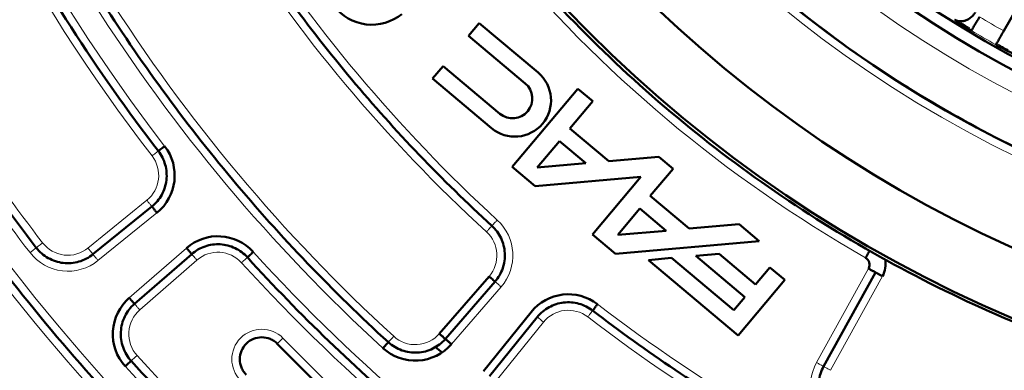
# Model space of a CAD drawing. Header units: millimetres. Extents: x 5 to 579, y 5 to 290.
# Tile 26 of 85: x 223.37 to 235.71, y 145.4 to 149.79. Entities that reach past the tile are written whole.
import ezdxf

# ---------------------------------------------------------------- set-up
doc = ezdxf.new("R2010")
doc.units = ezdxf.units.MM
doc.layers.add('1', color=7, linetype='Continuous', true_color=0xffffff)

msp = doc.modelspace()

# ---------------------------------------------------------------- linework, layer by layer
at = {"layer": '1', "color": 7, "linetype": 'Continuous', "lineweight": 50}
for p, q in [((235.70272, 149.65247), (235.97605, 150.1259)), ((229.12841, 149.74943), (228.99588, 149.59148)), ((229.86681, 149.12984), (229.12841, 149.74943)), ((228.99588, 149.59148), (229.70664, 148.99508)), ((228.6778, 149.21241), (228.54526, 149.05446)), ((229.38856, 148.61601), (228.6778, 149.21241)), ((228.54526, 149.05446), (229.28367, 148.43487)), ((230.36376, 148.92817), (229.54205, 147.9489)), ((230.55127, 148.77083), (230.36376, 148.92817)), ((230.26632, 148.43125), (230.55127, 148.77083)), ((230.75404, 148.02201), (230.26632, 148.43125)), ((229.85708, 147.94353), (230.13379, 148.2733)), ((230.13379, 148.2733), (230.46356, 147.99659)), ((230.46356, 147.99659), (229.85708, 147.94353)), ((231.37857, 148.07665), (230.75404, 148.02201)), ((231.55824, 147.92589), (231.37857, 148.07665)), ((229.54205, 147.9489), (229.82888, 147.70822)), ((231.27329, 147.5863), (231.55824, 147.92589)), ((229.82888, 147.70822), (231.15319, 147.82408)), ((231.15319, 147.82408), (230.54897, 147.104)), ((231.76095, 147.17711), (231.27329, 147.5863)), ((224.28807, 146.85613), (225.02654, 147.45413)), ((230.86409, 147.09864), (231.14076, 147.42836)), ((231.14076, 147.42836), (231.47047, 147.15169)), ((232.38549, 147.23174), (231.76095, 147.17711)), ((232.63678, 147.02088), (232.38549, 147.23174)), ((230.54897, 147.104), (230.8358, 146.86332)), ((231.47047, 147.15169), (230.86409, 147.09864)), ((230.8358, 146.86332), (232.63678, 147.02088)), ((225.52562, 146.85935), (224.80847, 146.23594)), ((232.13608, 146.86234), (231.8456, 146.83692)), ((232.59215, 146.47965), (232.13608, 146.86234)), ((231.54059, 146.81024), (231.25011, 146.78483)), ((231.25011, 146.78483), (232.37548, 145.84052)), ((232.32046, 146.15586), (231.54059, 146.81024)), ((231.8456, 146.83692), (232.45962, 146.3217)), ((232.77107, 146.69288), (232.59215, 146.47965)), ((232.95863, 146.53549), (232.77107, 146.69288)), ((234.09672, 146.6292), (233.44496, 145.45341)), ((228.62893, 145.8629), (229.25237, 146.5801)), ((229.32784, 146.51449), (228.7044, 145.7973)), ((232.37548, 145.84052), (232.95863, 146.53549)), ((232.45962, 146.3217), (232.32046, 146.15586)), ((229.18135, 145.39481), (229.77938, 146.13332)), ((229.8571, 146.07039), (229.25906, 145.33188)), ((226.59822, 145.73753), (227.65888, 144.67686))]:
    msp.add_line(p, q, dxfattribs=at)
at = {"layer": '1', "color": 2, "linetype": 'Continuous', "lineweight": 13}
for p, q in [((224.22514, 146.93385), (224.96361, 147.53185)), ((224.351, 146.77842), (225.08947, 147.37642)), ((225.46001, 146.93482), (224.74287, 146.31141)), ((225.59123, 146.78387), (224.87408, 146.16047)), ((234.00926, 146.67768), (233.3575, 145.50189)), ((234.18418, 146.58072), (233.53243, 145.40493)), ((228.77987, 145.73169), (229.40331, 146.44888)), ((229.93481, 146.00746), (229.33678, 145.26895)), ((227.72959, 144.74758), (226.66893, 145.80824))]:
    msp.add_line(p, q, dxfattribs=at)
at = {"layer": '1', "color": 7, "linetype": 'Continuous', "lineweight": 50}
msp.add_circle((242.31367, 161.45297), 13.9, dxfattribs=at)
for centre, radius, start, end in [((242.31367, 161.45297), 14.75, 90, 270), ((242.31367, 161.45297), 13.75, 90, 270), ((242.31367, 161.45297), 16.70868, 180, 0), ((242.31367, 161.45297), 15.89931, 180, 0), ((227.78255, 150.32928), 0.6, 217.434347, 309), ((242.31367, 161.45297), 23.7, 209.813647, 217.765082), ((229.57524, 148.78235), 0.45361, 230, 50), ((229.5476, 148.80555), 0.24742, 230, 50), ((224.71188, 147.8427), 0.6, 309, 37.712346), ((225.85365, 146.48199), 0.6, 42.287654, 131), ((233.92179, 146.72616), 0.1, 331, 60.323928), ((233.92179, 146.72616), 0.3, 331, 12.513294), ((230.24567, 145.75573), 0.6, 52.447017, 141), ((225.1365, 145.85859), 0.6, 131, 222.234918), ((228.32704, 146.12533), 0.6, 227.619245, 319), ((242.31367, 161.45297), 20.9, 228.934782, 229.217331)]:
    msp.add_arc(centre, radius, start, end, dxfattribs=at)
at = {"layer": '1', "color": 2, "linetype": 'Continuous', "lineweight": 13}
for centre, radius, start, end in [((242.31367, 161.45297), 14.85, 180, 0), ((242.31367, 161.45297), 14.15, 180, 0), ((242.31367, 161.45297), 21.85, 197.712348, 217.712346), ((242.31367, 161.45297), 21.65, 197.712348, 217.712346), ((242.31367, 161.45297), 19.4, 212.447017, 227.552983), ((242.31367, 161.45297), 19.2, 212.447017, 227.552983), ((242.31367, 161.45297), 16.85, 219.676072, 240.323928), ((242.31367, 161.45297), 21.15, 212.380755, 227.619245), ((242.31367, 161.45297), 21.35, 212.380755, 227.619245), ((242.31367, 161.45297), 13.52614, 239.258692, 240.741308), ((242.31367, 161.45297), 23.6, 209.813647, 217.765082), ((242.31367, 161.45297), 23.8, 209.813647, 217.765082), ((242.31367, 161.45297), 13.72587, 239.258692, 240.741308), ((242.31367, 161.45297), 24.1, 211.035672, 227.840087), ((242.31367, 161.45297), 24.3, 211.035672, 227.840087), ((224.71188, 147.8427), 0.4, 309, 37.712346), ((228.95049, 146.84252), 0.6, 319, 47.552983), ((228.95049, 146.84252), 0.4, 319, 47.552983), ((223.97341, 147.24471), 0.4, 217.765082, 309), ((223.97341, 147.24471), 0.6, 217.765082, 309), ((225.85365, 146.48199), 0.4, 42.287654, 131), ((242.31367, 161.45297), 21.65, 222.287654, 237.712346), ((242.31367, 161.45297), 21.85, 222.287654, 237.712346), ((242.31367, 161.45297), 19.2, 232.447017, 247.552983), ((225.1365, 145.85859), 0.4, 131, 222.234918), ((230.24567, 145.75573), 0.4, 52.447017, 141), ((242.31367, 161.45297), 19.4, 232.447017, 247.552983), ((226.40377, 145.54307), 0.375, 45, 225), ((228.32704, 146.12533), 0.4, 227.619245, 319), ((242.31367, 161.45297), 23.6, 222.234918, 237.765082), ((233.88227, 145.211), 0.6, 151, 242.565653), ((242.31367, 161.45297), 23.8, 222.234918, 237.765082)]:
    msp.add_arc(centre, radius, start, end, dxfattribs=at)
at = {"layer": '1', "color": 7, "linetype": 'Continuous', "lineweight": 50}
for points in [[(225.56367, 161.45297), (225.56367, 160.90505), (225.61753, 159.80844), (225.8591, 158.17998), (226.25915, 156.58288), (226.81381, 155.03272), (227.51774, 153.54438), (228.36416, 152.13221), (229.34493, 150.8098), (230.45059, 149.58989), (231.6705, 148.48423), (232.99291, 147.50347), (234.40508, 146.65704), (235.89342, 145.95311), (237.44358, 145.39845), (239.04065, 144.99841), (240.66924, 144.75683), (242.31367, 144.67605), (243.9581, 144.75683), (245.58669, 144.99841), (247.18375, 145.39845), (248.73392, 145.95311), (250.22226, 146.65704), (251.63443, 147.50347), (252.95684, 148.48423), (254.17675, 149.58989), (255.28241, 150.8098), (256.26318, 152.13221), (257.1096, 153.54438), (257.81353, 155.03272), (258.36819, 156.58288), (258.76823, 158.17998), (259.00981, 159.80844), (259.06367, 160.90505), (259.06367, 161.45297)], [(225.10742, 148.14855), (224.72054, 148.6489), (223.99004, 149.68394), (223.03409, 151.32567), (222.22482, 153.04444), (221.78713, 154.23329), (221.59471, 154.83579)], [(229.28794, 147.21147), (228.9751, 147.4976), (228.3681, 148.09068), (227.5183, 149.03819), (226.73275, 150.03961), (226.25409, 150.74037), (226.02663, 151.09815)], [(224.36788, 150.07268), (224.62006, 149.67501), (225.15103, 148.8962), (226.02323, 147.78367), (226.9674, 146.73154), (227.64218, 146.07339), (227.99002, 145.75599)], [(235.39961, 149.82747), (235.38675, 149.80585), (235.36077, 149.76217), (235.32754, 149.70628), (235.30451, 149.66757), (235.29819, 149.65694), (235.29752, 149.65581)], [(235.6051, 149.47823), (235.60575, 149.47937), (235.61179, 149.49016), (235.6338, 149.52946), (235.66558, 149.58618), (235.69042, 149.63053), (235.70272, 149.65247)], [(226.07058, 143.51413), (225.63223, 143.91104), (224.78433, 144.73733), (223.60693, 146.06636), (222.53003, 147.47806), (221.88286, 148.46945), (221.57798, 148.97614)], [(225.10742, 148.14855), (225.10743, 148.14856), (225.11154, 148.15174), (225.12915, 148.16535), (225.15544, 148.18568), (225.17624, 148.20177), (225.18653, 148.20972)], [(225.02654, 147.45413), (225.07636, 147.49448), (225.16117, 147.59567), (225.22101, 147.7834), (225.20592, 147.97986), (225.14664, 148.09783), (225.10742, 148.14855)], [(229.32784, 146.51449), (229.36983, 146.56279), (229.43569, 146.67693), (229.46218, 146.87181), (229.41362, 147.0624), (229.33517, 147.16828), (229.28794, 147.21147)], [(226.22354, 146.81842), (226.1804, 146.86585), (226.07451, 146.94471), (225.88366, 146.99369), (225.68839, 146.96735), (225.57401, 146.90141), (225.52562, 146.85935)], [(223.57815, 146.93849), (223.61851, 146.88639), (223.72129, 146.79739), (223.91426, 146.73482), (224.11642, 146.75155), (224.23685, 146.81465), (224.28807, 146.85613)], [(230.69547, 143.06602), (230.28305, 143.32662), (229.47549, 143.87576), (228.32248, 144.77893), (227.23282, 145.75758), (226.55179, 146.45752), (226.22354, 146.81842)], [(224.80847, 146.23594), (224.75873, 146.1927), (224.67567, 146.08506), (224.62409, 145.88887), (224.6522, 145.68797), (224.722, 145.5713), (224.76631, 145.5225)], [(230.55042, 146.15213), (230.49968, 146.19113), (230.38179, 146.25001), (230.18567, 146.26473), (229.99835, 146.20481), (229.89737, 146.12013), (229.8571, 146.07039)], [(234.94437, 143.61528), (234.55253, 143.77716), (233.77929, 144.12686), (232.65668, 144.72658), (231.576, 145.39893), (230.88653, 145.89372), (230.55042, 146.15213)], [(228.7044, 145.79729), (228.70439, 145.7973), (228.70047, 145.80071), (228.68367, 145.81531), (228.65859, 145.83712), (228.63874, 145.85437), (228.62893, 145.8629)], [(227.99002, 145.75599), (228.03878, 145.71149), (228.15549, 145.64131), (228.35668, 145.61283), (228.55324, 145.66431), (228.66109, 145.74747), (228.7044, 145.7973)], [(224.76631, 145.5225), (224.7663, 145.5225), (224.76245, 145.519), (224.74598, 145.50404), (224.72137, 145.4817), (224.7019, 145.46402), (224.69227, 145.45528)], [(224.76631, 145.5225), (225.12607, 145.12622), (225.8727, 144.35779), (227.06794, 143.28382), (228.33315, 142.29323), (229.21955, 141.69138), (229.67228, 141.4059)], [(233.44497, 145.45341), (233.4129, 145.39556), (233.3716, 145.26548), (233.39074, 145.06276), (233.48687, 144.88327), (233.5932, 144.79771), (233.65191, 144.76723)]]:
    msp.add_open_spline(points, degree=3, dxfattribs=at)
for points, knots in [([(240.59408, 146.80355), (240.20586, 146.84913), (239.34229, 146.98547), (238.02509, 147.31541), (236.66001, 147.80384), (235.34939, 148.42372), (234.10583, 149.16908), (232.94132, 150.03274), (231.86708, 151.00638), (230.89343, 152.08063), (230.02978, 153.24514), (229.28442, 154.4887), (228.66454, 155.7993), (228.17611, 157.16447), (227.70669, 159.03798), (227.56367, 160.48721), (227.56367, 161.45297)], [0, 0, 0, 0, 0.05468854, 0.12222241, 0.18975627, 0.25729014, 0.32482401, 0.39235788, 0.45989175, 0.52742562, 0.59495948, 0.66249335, 0.73002722, 0.79756109, 0.86509496, 1, 1, 1, 1]), ([(235.08892, 149.79164), (235.09012, 149.7909), (235.09251, 149.78948), (235.09697, 149.78707), (235.10191, 149.7848), (235.1079, 149.78235), (235.11557, 149.77945), (235.1244, 149.77663), (235.13386, 149.77454), (235.14691, 149.77241), (235.17095, 149.77083), (235.19815, 149.77443), (235.23124, 149.78423), (235.25768, 149.79675), (235.28368, 149.81424), (235.3047, 149.83186), (235.32174, 149.8497), (235.3334, 149.86479), (235.34021, 149.87488), (235.34347, 149.88023), (235.34505, 149.88296)], [0, 0, 0, 0, 0.01243444, 0.0244872, 0.0483054, 0.07058069, 0.09086722, 0.12674251, 0.15783759, 0.18534569, 0.25368689, 0.38504719, 0.43733738, 0.57330032, 0.65997432, 0.75334676, 0.8640675, 0.92965473, 0.96460008, 1, 1, 1, 1]), ([(235.29752, 149.65581), (235.29676, 149.65626), (235.29526, 149.65715), (235.29301, 149.6585), (235.29076, 149.65984), (235.28851, 149.66118), (235.28626, 149.66253), (235.28402, 149.66387), (235.28179, 149.66522), (235.27955, 149.66656), (235.27732, 149.6679), (235.2751, 149.66925), (235.27287, 149.67059), (235.27065, 149.67193), (235.26844, 149.67328), (235.26622, 149.67462), (235.26401, 149.67597), (235.26181, 149.67731), (235.25961, 149.67865), (235.25741, 149.68), (235.25521, 149.68134), (235.25302, 149.68268), (235.25083, 149.68403), (235.24864, 149.68537), (235.24646, 149.68671), (235.24428, 149.68806), (235.24211, 149.6894), (235.23994, 149.69074), (235.23777, 149.69209), (235.2356, 149.69343), (235.22895, 149.69757), (235.21794, 149.70445), (235.20293, 149.71395), (235.1884, 149.72326), (235.17435, 149.73238), (235.16086, 149.74124), (235.14807, 149.74977), (235.13605, 149.7579), (235.12757, 149.76374), (235.12209, 149.76755), (235.11928, 149.76952), (235.11653, 149.77145), (235.11386, 149.77334), (235.11125, 149.77519), (235.10871, 149.77701), (235.10624, 149.77879), (235.10383, 149.78053), (235.1015, 149.78223), (235.09923, 149.78389), (235.09703, 149.78552), (235.0949, 149.78711), (235.09284, 149.78866), (235.09084, 149.79017), (235.08956, 149.79115), (235.08893, 149.79164)], [0, 0, 0, 0, 0.00859828, 0.01718764, 0.02576881, 0.03434251, 0.04290946, 0.05147039, 0.06002604, 0.06857712, 0.07712438, 0.08566855, 0.09421035, 0.10275053, 0.11128981, 0.11982894, 0.12836865, 0.13690966, 0.14545273, 0.15399857, 0.16254792, 0.17110152, 0.1796601, 0.18822438, 0.1967951, 0.20537297, 0.21395873, 0.2225531, 0.2311568, 0.23977055, 0.24839506, 0.31086319, 0.37305829, 0.43526945, 0.49778559, 0.56088217, 0.62350651, 0.68595525, 0.74852753, 0.76538961, 0.78221297, 0.79900327, 0.81576621, 0.83250752, 0.84923297, 0.86594831, 0.88265932, 0.89937178, 0.91609148, 0.9328242, 0.94957568, 0.96635167, 0.98315788, 1, 1, 1, 1]), ([(235.82703, 149.36549), (235.82664, 149.36565), (235.82588, 149.36597), (235.82471, 149.36646), (235.82353, 149.36696), (235.82232, 149.36746), (235.8211, 149.36798), (235.81986, 149.36852), (235.8186, 149.36906), (235.81733, 149.36961), (235.81603, 149.37017), (235.81472, 149.37074), (235.81339, 149.37133), (235.81204, 149.37192), (235.81068, 149.37253), (235.8093, 149.37314), (235.8079, 149.37377), (235.80648, 149.37441), (235.80504, 149.37505), (235.80359, 149.37571), (235.80211, 149.37638), (235.80062, 149.37706), (235.79911, 149.37775), (235.79759, 149.37845), (235.79604, 149.37917), (235.79448, 149.37989), (235.7929, 149.38062), (235.79131, 149.38137), (235.78969, 149.38212), (235.78806, 149.38289), (235.78302, 149.38526), (235.77426, 149.38943), (235.7612, 149.39577), (235.74742, 149.40259), (235.733, 149.40984), (235.71808, 149.41745), (235.70275, 149.42538), (235.68702, 149.43363), (235.67476, 149.44014), (235.66624, 149.4447), (235.66158, 149.4472), (235.65692, 149.44972), (235.65224, 149.45225), (235.64756, 149.45479), (235.64288, 149.45734), (235.63818, 149.45991), (235.63348, 149.46248), (235.62877, 149.46508), (235.62405, 149.46768), (235.61932, 149.4703), (235.61459, 149.47293), (235.60985, 149.47557), (235.60668, 149.47734), (235.6051, 149.47823)], [0, 0, 0, 0, 0.00871413, 0.01741809, 0.02611264, 0.03479859, 0.04347672, 0.05214782, 0.06081268, 0.0694721, 0.07812686, 0.08677777, 0.09542563, 0.10407123, 0.11271538, 0.12135886, 0.13000249, 0.13864706, 0.14729337, 0.15594223, 0.16459442, 0.17325075, 0.18191202, 0.19057901, 0.19925252, 0.20793335, 0.21662228, 0.2253201, 0.23402759, 0.24274555, 0.25147474, 0.31402248, 0.376463, 0.43909559, 0.50221677, 0.56470866, 0.62691171, 0.68911495, 0.75160737, 0.76945607, 0.78726251, 0.8050331, 0.82277428, 0.84049253, 0.85819434, 0.87588624, 0.89357476, 0.91126643, 0.92896777, 0.94668531, 0.96442555, 0.98219497, 1, 1, 1, 1]), ([(225.08947, 147.37642), (225.08535, 147.3815), (225.08123, 147.38659), (225.07315, 147.39657), (225.06919, 147.40146), (225.06158, 147.41086), (225.05793, 147.41536), (225.05108, 147.42382), (225.04788, 147.42777), (225.04206, 147.43497), (225.03943, 147.43821), (225.03486, 147.44386), (225.0329, 147.44627), (225.02975, 147.45016), (225.02855, 147.45165), (225.02695, 147.45362), (225.02654, 147.45413), (225.02654, 147.45413)], [0, 0, 0, 0, 0.12518365, 0.12518365, 0.2503673, 0.2503673, 0.37555094, 0.37555094, 0.50073459, 0.50073459, 0.62591824, 0.62591824, 0.75110189, 0.75110189, 0.87628553, 0.87628553, 1, 1, 1, 1]), ([(225.52562, 146.85935), (225.52558, 146.85939), (225.52516, 146.85988), (225.52352, 146.86176), (225.52227, 146.8632), (225.51898, 146.86698), (225.51695, 146.86932), (225.51218, 146.87481), (225.50944, 146.87796), (225.50337, 146.88494), (225.50003, 146.88878), (225.49289, 146.89699), (225.48909, 146.90137), (225.48115, 146.9105), (225.47703, 146.91525), (225.4686, 146.92494), (225.46431, 146.92988), (225.46002, 146.93482)], [0, 0, 0, 0, 0.12014796, 0.12014796, 0.24584111, 0.24584111, 0.37153426, 0.37153426, 0.49722741, 0.49722741, 0.62292056, 0.62292056, 0.7486137, 0.7486137, 0.87430685, 0.87430685, 1, 1, 1, 1]), ([(226.29752, 146.8857), (226.2879, 146.87695), (226.26844, 146.85926), (226.24385, 146.83689), (226.22741, 146.82193), (226.22354, 146.81842), (226.22354, 146.81842)], [0, 0, 0, 0, 0.25018781, 0.50037562, 0.75056344, 1, 1, 1, 1]), ([(233.9713, 146.81305), (233.97774, 146.82435), (233.99076, 146.8472), (234.00722, 146.87607), (234.01823, 146.89539), (234.02081, 146.89993), (234.02081, 146.89993)], [0, 0, 0, 0, 0.25018781, 0.50037562, 0.75056344, 1, 1, 1, 1]), ([(234.09672, 146.6292), (234.09666, 146.62923), (234.09611, 146.62954), (234.09392, 146.63075), (234.09225, 146.63168), (234.08787, 146.63411), (234.08516, 146.63561), (234.0788, 146.63913), (234.07515, 146.64116), (234.06705, 146.64564), (234.06261, 146.64811), (234.05309, 146.65339), (234.04801, 146.6562), (234.03744, 146.66206), (234.03193, 146.66511), (234.0207, 146.67134), (234.01498, 146.67451), (234.00926, 146.67768)], [0, 0, 0, 0, 0.12014796, 0.12014796, 0.24584111, 0.24584111, 0.37153426, 0.37153426, 0.49722741, 0.49722741, 0.62292056, 0.62292056, 0.7486137, 0.7486137, 0.87430685, 0.87430685, 1, 1, 1, 1]), ([(234.18418, 146.58072), (234.17846, 146.58389), (234.17273, 146.58707), (234.1615, 146.59329), (234.156, 146.59634), (234.14542, 146.6022), (234.14035, 146.60502), (234.13083, 146.61029), (234.12638, 146.61276), (234.11829, 146.61725), (234.11464, 146.61927), (234.10828, 146.62279), (234.10557, 146.6243), (234.10119, 146.62673), (234.09952, 146.62765), (234.09729, 146.62888), (234.09672, 146.6292), (234.09672, 146.6292)], [0, 0, 0, 0, 0.12518365, 0.12518365, 0.2503673, 0.2503673, 0.37555094, 0.37555094, 0.50073459, 0.50073459, 0.62591824, 0.62591824, 0.75110189, 0.75110189, 0.87628553, 0.87628553, 1, 1, 1, 1]), ([(229.25237, 146.5801), (229.26219, 146.57156), (229.28203, 146.55431), (229.30712, 146.5325), (229.3239, 146.51792), (229.32784, 146.51449), (229.32784, 146.51449)], [0, 0, 0, 0, 0.25018781, 0.50037562, 0.75056344, 1, 1, 1, 1]), ([(224.74287, 146.31141), (224.74716, 146.30647), (224.75146, 146.30153), (224.75988, 146.29184), (224.76401, 146.28709), (224.77194, 146.27797), (224.77575, 146.27359), (224.78289, 146.26537), (224.78622, 146.26154), (224.79229, 146.25455), (224.79503, 146.2514), (224.7998, 146.24591), (224.80184, 146.24357), (224.80512, 146.23979), (224.80638, 146.23835), (224.80804, 146.23644), (224.80847, 146.23594), (224.80847, 146.23594)], [0, 0, 0, 0, 0.12518365, 0.12518365, 0.2503673, 0.2503673, 0.37555094, 0.37555094, 0.50073459, 0.50073459, 0.62591824, 0.62591824, 0.75110189, 0.75110189, 0.87628553, 0.87628553, 1, 1, 1, 1]), ([(230.61137, 146.2314), (230.60344, 146.22109), (230.58741, 146.20025), (230.56716, 146.17389), (230.5536, 146.15627), (230.55042, 146.15213), (230.55042, 146.15213)], [0, 0, 0, 0, 0.25018781, 0.50037562, 0.75056344, 1, 1, 1, 1]), ([(226.20931, 145.34862), (226.19661, 145.36132), (226.17363, 145.38933), (226.13962, 145.45287), (226.12157, 145.54312), (226.14309, 145.65104), (226.20424, 145.74259), (226.2958, 145.80374), (226.40372, 145.82526), (226.49397, 145.80722), (226.55751, 145.77321), (226.58551, 145.75023), (226.59822, 145.73753)], [0, 0, 0, 0, 0.06272653, 0.12545307, 0.25030205, 0.37515102, 0.5, 0.62484898, 0.74969795, 0.87454693, 0.93727347, 1, 1, 1, 1]), ([(227.92261, 145.68212), (227.93138, 145.69172), (227.9491, 145.71115), (227.97151, 145.7357), (227.98649, 145.75213), (227.99001, 145.75598), (227.99001, 145.75598)], [0, 0, 0, 0, 0.25018781, 0.50037562, 0.75056344, 1, 1, 1, 1]), ([(228.7044, 145.7973), (228.70444, 145.79726), (228.70493, 145.79684), (228.70681, 145.7952), (228.70825, 145.79395), (228.71203, 145.79066), (228.71437, 145.78863), (228.71986, 145.78385), (228.72301, 145.78112), (228.72999, 145.77505), (228.73383, 145.77171), (228.74205, 145.76457), (228.74642, 145.76076), (228.75555, 145.75283), (228.7603, 145.7487), (228.76999, 145.74028), (228.77493, 145.73598), (228.77987, 145.73169)], [0, 0, 0, 0, 0.12014796, 0.12014796, 0.24584111, 0.24584111, 0.37153426, 0.37153426, 0.49722741, 0.49722741, 0.62292056, 0.62292056, 0.7486137, 0.7486137, 0.87430685, 0.87430685, 1, 1, 1, 1])]:
    msp.add_open_spline(points, degree=3, knots=knots, dxfattribs=at)
at = {"layer": '1', "color": 2, "linetype": 'Continuous', "lineweight": 13}
for points in [[(235.27593, 149.69158), (235.23917, 149.71357), (235.20251, 149.73574), (235.16597, 149.75808)], [(235.75846, 149.41597), (235.7102, 149.44225), (235.66211, 149.46881), (235.61417, 149.49567)], [(225.10743, 148.14856), (225.10742, 148.14855), (225.10331, 148.14537), (225.0857, 148.13176), (225.05941, 148.11142), (225.0386, 148.09534), (225.02831, 148.08738)], [(229.28794, 147.21147), (229.28795, 147.21147), (229.29145, 147.21531), (229.30647, 147.23173), (229.32891, 147.25626), (229.34665, 147.27566), (229.35543, 147.28526)], [(229.28795, 147.21147), (229.28794, 147.21147), (229.28443, 147.20763), (229.26941, 147.19121), (229.24698, 147.16668), (229.22923, 147.14728), (229.22045, 147.13768)], [(223.57815, 146.93849), (223.57814, 146.93849), (223.57403, 146.9353), (223.55644, 146.92168), (223.53016, 146.90132), (223.50937, 146.88521), (223.49909, 146.87725)], [(224.28807, 146.85613), (224.28807, 146.85614), (224.2848, 146.86018), (224.27079, 146.87747), (224.24987, 146.9033), (224.23332, 146.92374), (224.22514, 146.93385)], [(225.52562, 146.85935), (225.52562, 146.85934), (225.52904, 146.85542), (225.54364, 146.83862), (225.56544, 146.81354), (225.58269, 146.79369), (225.59123, 146.78388)], [(226.22354, 146.81842), (226.22354, 146.81841), (226.21969, 146.81492), (226.20323, 146.79994), (226.17864, 146.77758), (226.15918, 146.75988), (226.14956, 146.75113)], [(229.32784, 146.51449), (229.32785, 146.51449), (229.33177, 146.51108), (229.34857, 146.49647), (229.37365, 146.47467), (229.3935, 146.45742), (229.40331, 146.44888)], [(230.55042, 146.15213), (230.55042, 146.15212), (230.54725, 146.148), (230.53368, 146.13036), (230.51342, 146.10401), (230.4974, 146.08316), (230.48947, 146.07285)], [(229.8571, 146.07039), (229.8571, 146.07039), (229.86114, 146.06712), (229.87844, 146.05311), (229.90427, 146.03219), (229.92471, 146.01564), (229.93481, 146.00746)], [(227.99001, 145.75598), (227.99002, 145.75599), (227.99352, 145.75983), (228.00852, 145.77627), (228.03093, 145.80082), (228.04865, 145.82025), (228.05742, 145.82985)], [(224.7663, 145.5225), (224.76631, 145.5225), (224.77016, 145.526), (224.78664, 145.54096), (224.81125, 145.5633), (224.83072, 145.58097), (224.84035, 145.58972)], [(233.44497, 145.45341), (233.44496, 145.45341), (233.44041, 145.45593), (233.42095, 145.46672), (233.39188, 145.48283), (233.36888, 145.49558), (233.3575, 145.50189)]]:
    msp.add_open_spline(points, degree=3, dxfattribs=at)
for points, knots in [([(225.02654, 147.45413), (225.0265, 147.45418), (225.0261, 147.45468), (225.02453, 147.45662), (225.02332, 147.4581), (225.02017, 147.46199), (225.01822, 147.4644), (225.01364, 147.47005), (225.01102, 147.4733), (225.00519, 147.48049), (225.00199, 147.48444), (224.99514, 147.4929), (224.99149, 147.49741), (224.98388, 147.5068), (224.97992, 147.5117), (224.97184, 147.52167), (224.96772, 147.52676), (224.96361, 147.53185)], [0, 0, 0, 0, 0.12014796, 0.12014796, 0.24584111, 0.24584111, 0.37153426, 0.37153426, 0.49722741, 0.49722741, 0.62292056, 0.62292056, 0.7486137, 0.7486137, 0.87430685, 0.87430685, 1, 1, 1, 1]), ([(223.6572, 146.99973), (223.64692, 146.99177), (223.62613, 146.97566), (223.59985, 146.95531), (223.58228, 146.94169), (223.57815, 146.93849), (223.57815, 146.9385)], [0, 0, 0, 0, 0.25018781, 0.50037562, 0.75056344, 1, 1, 1, 1]), ([(224.28807, 146.85613), (224.28811, 146.85608), (224.28851, 146.85559), (224.29008, 146.85365), (224.29128, 146.85216), (224.29444, 146.84827), (224.29639, 146.84586), (224.30096, 146.84021), (224.30359, 146.83697), (224.30942, 146.82977), (224.31261, 146.82582), (224.31946, 146.81736), (224.32311, 146.81286), (224.33072, 146.80346), (224.33469, 146.79857), (224.34276, 146.78859), (224.34688, 146.7835), (224.351, 146.77842)], [0, 0, 0, 0, 0.12014796, 0.12014796, 0.24584111, 0.24584111, 0.37153426, 0.37153426, 0.49722741, 0.49722741, 0.62292056, 0.62292056, 0.7486137, 0.7486137, 0.87430685, 0.87430685, 1, 1, 1, 1]), ([(224.80847, 146.23594), (224.80851, 146.23589), (224.80893, 146.23541), (224.81057, 146.23353), (224.81182, 146.23208), (224.81511, 146.2283), (224.81714, 146.22596), (224.82192, 146.22048), (224.82465, 146.21733), (224.83073, 146.21034), (224.83406, 146.2065), (224.8412, 146.19829), (224.84501, 146.19391), (224.85294, 146.18479), (224.85707, 146.18004), (224.86549, 146.17035), (224.86979, 146.16541), (224.87408, 146.16047)], [0, 0, 0, 0, 0.12014796, 0.12014796, 0.24584111, 0.24584111, 0.37153426, 0.37153426, 0.49722741, 0.49722741, 0.62292056, 0.62292056, 0.7486137, 0.7486137, 0.87430685, 0.87430685, 1, 1, 1, 1]), ([(226.66893, 145.80824), (226.6643, 145.80361), (226.65968, 145.79898), (226.6506, 145.7899), (226.64615, 145.78545), (226.6376, 145.7769), (226.63349, 145.7728), (226.6258, 145.7651), (226.6222, 145.76151), (226.61566, 145.75496), (226.61271, 145.75201), (226.60757, 145.74687), (226.60537, 145.74468), (226.60183, 145.74114), (226.60048, 145.73979), (226.59869, 145.73799), (226.59822, 145.73753), (226.59822, 145.73753)], [0, 0, 0, 0, 0.12518365, 0.12518365, 0.2503673, 0.2503673, 0.37555094, 0.37555094, 0.50073459, 0.50073459, 0.62591824, 0.62591824, 0.75110189, 0.75110189, 0.87628553, 0.87628553, 1, 1, 1, 1]), ([(233.53243, 145.40493), (233.52105, 145.41123), (233.49805, 145.42398), (233.46898, 145.4401), (233.44954, 145.45087), (233.44497, 145.45341), (233.44497, 145.45341)], [0, 0, 0, 0, 0.25018781, 0.50037562, 0.75056344, 1, 1, 1, 1])]:
    msp.add_open_spline(points, degree=3, knots=knots, dxfattribs=at)

doc.saveas('drawing.dxf')
